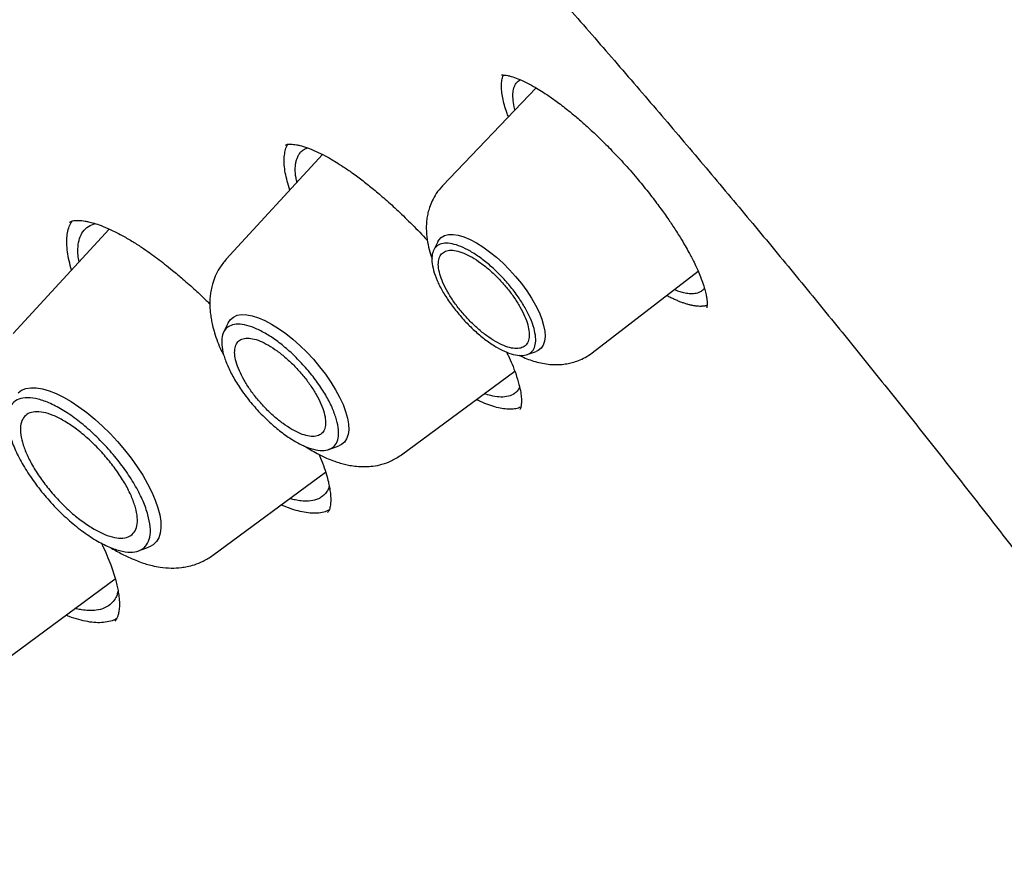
# Model space of a CAD drawing. Header units: millimetres. Extents: x 8 to 849, y 12 to 2010.
# Tile 33 of 111: x 661 to 672, y 778 to 788. Entities that reach past the tile are written whole.
import ezdxf

# ---------------------------------------------------------------- set-up
doc = ezdxf.new("R2010")
doc.units = ezdxf.units.MM

msp = doc.modelspace()

# ---------------------------------------------------------------- linework, layer by layer
at = {"color": 7, "linetype": 'Continuous', "lineweight": 30}
for p, q in [((666.596, 787.143), (665.539, 786.038)), ((664.19, 786.391), (663.103, 785.211)), ((661.786, 785.552), (660.704, 784.376)), ((665.487, 785.408), (665.44, 785.312)), ((667.227, 784.157), (668.422, 785.076)), ((663.126, 784.495), (663.075, 784.39)), ((666.494, 784.137), (666.595, 784.174)), ((665.08, 783.009), (666.355, 783.95)), ((664.261, 783.068), (664.371, 783.108)), ((662.95, 781.873), (664.223, 782.814)), ((662.116, 781.926), (662.23, 781.967)), ((660.525, 780.63), (661.854, 781.611))]:
    msp.add_line(p, q, dxfattribs=at)
at = {"color": 7, "linetype": 'Continuous', "lineweight": 30, "flags": 128}
for points in [[(665.487, 785.408), (665.498, 785.428), (665.527, 785.458), (665.564, 785.479), (665.608, 785.49), (665.66, 785.491), (665.719, 785.482), (665.782, 785.463), (665.851, 785.435), (665.923, 785.397)], [(665.923, 785.397), (665.997, 785.35), (666.072, 785.296), (666.148, 785.234), (666.223, 785.167), (666.295, 785.094), (666.364, 785.017), (666.429, 784.937), (666.489, 784.856), (666.543, 784.774), (666.589, 784.693), (666.628, 784.614), (666.658, 784.538), (666.68, 784.467), (666.693, 784.401), (666.696, 784.341), (666.691, 784.289), (666.675, 784.245), (666.651, 784.21), (666.619, 784.184), (666.595, 784.174)], [(663.126, 784.495), (663.126, 784.495), (663.152, 784.533), (663.186, 784.561), (663.228, 784.58), (663.278, 784.588), (663.335, 784.586), (663.398, 784.575), (663.466, 784.553), (663.539, 784.522), (663.615, 784.482), (663.694, 784.433), (663.774, 784.376), (663.854, 784.311), (663.934, 784.241), (664.011, 784.165), (664.086, 784.084), (664.156, 784.001), (664.222, 783.915), (664.282, 783.828), (664.336, 783.742), (664.382, 783.656), (664.42, 783.574), (664.449, 783.495), (664.47, 783.42), (664.482, 783.352), (664.484, 783.289), (664.477, 783.235), (664.461, 783.189), (664.435, 783.151), (664.401, 783.123), (664.371, 783.108)], [(660.759, 783.705), (660.798, 783.735), (660.846, 783.754), (660.902, 783.764), (660.964, 783.763), (661.033, 783.751), (661.108, 783.73), (661.187, 783.699), (661.271, 783.658), (661.357, 783.608), (661.445, 783.55), (661.534, 783.484), (661.623, 783.411), (661.711, 783.331), (661.797, 783.247), (661.88, 783.157), (661.959, 783.065), (662.033, 782.97), (662.102, 782.873), (662.164, 782.777), (662.218, 782.681), (662.265, 782.588), (662.304, 782.498), (662.334, 782.411), (662.355, 782.33), (662.366, 782.255), (662.368, 782.186), (662.36, 782.125), (662.343, 782.073), (662.317, 782.029), (662.282, 781.995), (662.238, 781.97), (662.23, 781.967)]]:
    msp.add_lwpolyline(points, dxfattribs=at)
at = {"color": 7, "linetype": 'Continuous', "lineweight": 30}
for points, knots in [([(700.128, 746.852), (700.186, 746.907), (700.299, 747.013), (700.438, 747.15), (700.552, 747.266), (700.657, 747.376), (700.76, 747.486), (700.86, 747.596), (700.959, 747.708), (701.059, 747.825), (701.163, 747.951), (701.276, 748.092), (701.396, 748.247), (701.52, 748.414), (701.632, 748.571), (701.731, 748.715), (701.817, 748.845), (701.9, 748.973), (701.979, 749.101), (702.054, 749.225), (702.122, 749.341), (702.178, 749.438), (702.223, 749.518), (702.263, 749.591), (702.307, 749.673), (702.357, 749.768), (702.412, 749.874), (702.469, 749.986), (702.53, 750.111), (702.594, 750.247), (702.661, 750.394), (702.726, 750.541), (702.787, 750.684), (702.842, 750.818), (702.889, 750.937), (702.927, 751.033), (702.956, 751.11), (702.98, 751.175), (703.005, 751.244), (703.035, 751.326), (703.068, 751.421), (703.105, 751.528), (703.143, 751.642), (703.181, 751.761), (703.22, 751.884), (703.258, 752.011), (703.295, 752.138), (703.329, 752.257), (703.357, 752.36), (703.379, 752.444), (703.397, 752.513), (703.414, 752.577), (703.431, 752.648), (703.451, 752.73), (703.473, 752.822), (703.504, 752.955), (703.543, 753.131), (703.587, 753.345), (703.63, 753.565), (703.669, 753.787), (703.706, 754.011), (703.74, 754.238), (703.77, 754.455), (703.795, 754.657), (703.815, 754.838), (703.833, 755.004), (703.847, 755.154), (703.86, 755.298), (703.873, 755.455), (703.886, 755.634), (703.899, 755.839), (703.911, 756.064), (703.921, 756.312), (703.927, 756.539), (703.931, 756.741), (703.933, 756.908), (703.934, 757.073), (703.934, 757.225), (703.933, 757.359), (703.931, 757.473), (703.93, 757.564), (703.928, 757.635), (703.927, 757.694), (703.925, 757.759), (703.923, 757.836), (703.92, 757.929), (703.916, 758.045), (703.91, 758.186), (703.902, 758.352), (703.892, 758.529), (703.877, 758.79), (703.852, 759.129), (703.816, 759.543), (703.778, 759.917), (703.74, 760.252), (703.703, 760.548), (703.665, 760.833), (703.627, 761.101), (703.591, 761.345), (703.556, 761.563), (703.528, 761.738), (703.505, 761.876), (703.487, 761.98), (703.47, 762.076), (703.452, 762.175), (703.432, 762.288), (703.408, 762.422), (703.379, 762.573), (703.347, 762.738), (703.305, 762.955), (703.25, 763.223), (703.182, 763.543), (703.109, 763.871), (703.022, 764.254), (702.914, 764.7), (702.783, 765.219), (702.663, 765.67), (702.56, 766.043), (702.479, 766.328), (702.394, 766.621), (702.307, 766.916), (702.212, 767.229), (702.114, 767.546), (702.014, 767.86), (701.922, 768.144), (701.839, 768.397), (701.774, 768.592), (701.725, 768.734), (701.694, 768.825), (701.671, 768.894), (701.654, 768.943), (701.64, 768.984), (701.624, 769.031), (701.597, 769.107), (701.559, 769.216), (701.508, 769.364), (701.444, 769.544), (701.368, 769.756), (701.28, 769.999), (701.179, 770.272), (701.066, 770.574), (700.945, 770.895), (700.793, 771.287), (700.618, 771.732), (700.42, 772.221), (700.23, 772.682), (700.048, 773.113), (699.887, 773.489), (699.745, 773.814), (699.624, 774.09), (699.509, 774.347), (699.401, 774.587), (699.277, 774.862), (699.127, 775.188), (698.945, 775.579), (698.746, 776.001), (698.529, 776.454), (698.293, 776.938), (698.05, 777.427), (697.803, 777.919), (697.551, 778.409), (697.285, 778.921), (697.011, 779.44), (696.736, 779.952), (696.47, 780.441), (696.204, 780.922), (695.942, 781.391), (695.683, 781.847), (695.438, 782.274), (695.207, 782.671), (694.997, 783.029), (694.808, 783.349), (694.635, 783.64), (694.461, 783.929), (694.28, 784.228), (694.065, 784.581), (693.812, 784.993), (693.517, 785.466), (693.191, 785.984), (692.832, 786.547), (692.437, 787.156), (692.019, 787.793), (691.587, 788.441), (691.081, 789.189), (690.503, 790.029), (689.852, 790.956), (689.202, 791.865), (688.552, 792.754), (687.905, 793.624), (687.145, 794.629), (686.26, 795.772), (685.241, 797.055), (684.203, 798.329), (683.146, 799.593), (682.077, 800.839), (680.999, 802.065), (679.913, 803.272), (678.812, 804.464), (677.755, 805.582), (676.744, 806.628), (675.781, 807.602), (674.811, 808.564), (673.834, 809.512), (672.85, 810.447), (671.925, 811.307), (671.055, 812.099), (670.239, 812.831), (669.404, 813.566), (668.55, 814.302), (667.679, 815.04), (666.877, 815.705), (666.16, 816.289), (665.54, 816.787), (664.944, 817.258), (664.375, 817.702), (663.832, 818.12), (663.324, 818.505), (662.851, 818.86), (662.407, 819.189), (661.972, 819.508), (661.535, 819.824), (661.17, 820.085), (660.881, 820.291), (660.668, 820.441), (660.454, 820.591), (660.237, 820.742), (660.016, 820.896), (659.786, 821.054), (659.54, 821.222), (659.275, 821.402), (658.987, 821.596), (658.676, 821.804), (658.327, 822.035), (657.939, 822.289), (657.51, 822.566), (657.052, 822.858), (656.567, 823.162), (656.054, 823.479), (655.513, 823.807), (654.945, 824.146), (654.559, 824.37), (654.361, 824.485)], [0, 0, 0, 0, 0.00328, 0.006388, 0.009271, 0.011821, 0.014047, 0.016721, 0.019258, 0.021891, 0.024848, 0.028057, 0.031554, 0.035263, 0.039126, 0.041959, 0.044759, 0.047516, 0.050229, 0.052891, 0.055318, 0.057422, 0.058849, 0.060242, 0.061891, 0.063803, 0.065974, 0.068236, 0.070486, 0.073334, 0.076163, 0.078975, 0.081756, 0.084289, 0.086494, 0.088372, 0.089618, 0.090694, 0.091928, 0.093409, 0.095137, 0.097096, 0.099146, 0.101254, 0.103422, 0.105648, 0.10793, 0.110032, 0.111808, 0.113258, 0.114303, 0.115339, 0.116547, 0.117927, 0.119479, 0.121204, 0.124648, 0.128232, 0.131823, 0.135422, 0.13903, 0.142645, 0.146238, 0.149309, 0.152124, 0.154682, 0.156986, 0.159089, 0.161301, 0.164157, 0.167237, 0.1706, 0.17428, 0.178277, 0.180659, 0.18314, 0.185618, 0.187824, 0.189746, 0.191382, 0.192734, 0.193641, 0.194389, 0.195282, 0.196388, 0.197705, 0.199234, 0.201308, 0.203676, 0.206215, 0.208724, 0.214564, 0.220216, 0.225679, 0.229733, 0.233676, 0.237507, 0.241062, 0.244253, 0.24708, 0.249542, 0.251071, 0.252415, 0.253576, 0.254768, 0.256231, 0.257932, 0.259894, 0.262041, 0.264215, 0.268157, 0.272173, 0.276265, 0.280465, 0.286407, 0.292753, 0.299505, 0.302828, 0.306241, 0.309743, 0.313329, 0.316787, 0.320853, 0.324545, 0.327864, 0.330809, 0.33338, 0.33466, 0.335759, 0.336561, 0.337064, 0.337434, 0.337982, 0.338717, 0.340059, 0.341765, 0.343836, 0.346272, 0.349073, 0.352179, 0.355636, 0.359395, 0.363097, 0.368925, 0.374407, 0.379543, 0.384333, 0.388778, 0.392027, 0.395063, 0.397886, 0.400496, 0.402978, 0.406915, 0.411175, 0.415758, 0.420664, 0.425892, 0.431443, 0.436458, 0.441709, 0.447198, 0.452854, 0.458304, 0.463494, 0.468425, 0.473548, 0.478358, 0.482853, 0.487033, 0.4909, 0.494136, 0.497114, 0.500067, 0.503206, 0.50653, 0.511165, 0.516118, 0.521389, 0.527391, 0.533758, 0.540488, 0.547311, 0.554052, 0.563931, 0.573628, 0.583142, 0.592475, 0.601625, 0.610608, 0.624277, 0.637945, 0.651612, 0.665278, 0.678944, 0.692366, 0.705788, 0.71921, 0.732632, 0.744022, 0.755412, 0.766802, 0.778193, 0.789584, 0.801008, 0.810159, 0.819491, 0.829005, 0.838699, 0.848576, 0.858633, 0.86588, 0.872896, 0.879615, 0.886038, 0.892164, 0.897993, 0.903218, 0.908178, 0.913019, 0.917957, 0.922994, 0.92538, 0.927787, 0.930216, 0.932666, 0.935138, 0.937754, 0.940494, 0.943502, 0.946777, 0.950319, 0.954129, 0.958696, 0.963597, 0.96883, 0.974397, 0.980298, 0.986531, 0.993099, 1, 1, 1, 1]), ([(616.139, 814.454), (616.148, 814.461), (616.236, 814.533), (616.411, 814.661), (616.663, 814.837), (616.924, 815.003), (617.192, 815.161), (617.467, 815.31), (617.749, 815.451), (618.039, 815.582), (618.335, 815.705), (618.639, 815.819), (618.949, 815.924), (619.266, 816.02), (619.59, 816.107), (619.921, 816.186), (620.259, 816.255), (620.603, 816.316), (620.953, 816.367), (621.31, 816.41), (621.674, 816.444), (622.043, 816.469), (622.419, 816.485), (622.802, 816.492), (623.19, 816.49), (623.584, 816.479), (623.985, 816.46), (624.391, 816.431), (624.803, 816.393), (625.221, 816.347), (625.644, 816.291), (626.073, 816.227), (626.507, 816.154), (626.947, 816.071), (627.392, 815.98), (627.842, 815.88), (628.297, 815.771), (628.758, 815.654), (629.223, 815.527), (629.692, 815.392), (630.167, 815.248), (630.646, 815.095), (631.13, 814.933), (631.617, 814.763), (632.109, 814.584), (632.606, 814.396), (633.106, 814.2), (633.61, 813.996), (634.118, 813.782), (634.629, 813.561), (635.144, 813.331), (635.663, 813.092), (636.185, 812.845), (636.71, 812.59), (637.238, 812.327), (637.769, 812.056), (638.303, 811.776), (638.839, 811.488), (639.378, 811.193), (639.92, 810.889), (640.464, 810.578), (641.01, 810.259), (641.559, 809.932), (642.109, 809.598), (642.661, 809.256), (643.215, 808.906), (643.771, 808.55), (644.328, 808.185), (644.886, 807.814), (645.446, 807.435), (646.007, 807.05), (646.569, 806.657), (647.131, 806.257), (647.695, 805.851), (648.259, 805.438), (648.823, 805.018), (649.388, 804.591), (649.953, 804.158), (650.518, 803.719), (651.083, 803.274), (651.648, 802.822), (652.213, 802.364), (652.778, 801.9), (653.341, 801.431), (653.905, 800.956), (654.467, 800.475), (655.029, 799.988), (655.589, 799.496), (656.148, 798.999), (656.707, 798.496), (657.263, 797.988), (657.818, 797.476), (658.372, 796.958), (658.924, 796.436), (659.474, 795.909), (660.022, 795.377), (660.567, 794.841), (661.111, 794.301), (661.652, 793.756), (662.191, 793.208), (662.727, 792.655), (663.26, 792.099), (663.791, 791.539), (664.318, 790.975), (664.843, 790.408), (665.364, 789.837), (665.882, 789.264), (666.396, 788.687), (666.907, 788.107), (667.414, 787.525), (667.918, 786.94), (668.418, 786.352), (668.913, 785.762), (669.405, 785.17), (669.892, 784.575), (670.375, 783.978), (670.854, 783.38), (671.328, 782.779), (671.798, 782.177), (672.262, 781.574), (672.722, 780.969), (673.177, 780.363), (673.627, 779.756), (674.072, 779.148), (674.512, 778.539), (674.946, 777.929), (675.375, 777.319), (675.798, 776.708), (676.216, 776.097), (676.628, 775.486), (677.034, 774.875), (677.434, 774.264), (677.828, 773.653), (678.216, 773.043), (678.598, 772.433), (678.974, 771.823), (679.344, 771.215), (679.707, 770.608), (680.064, 770.001), (680.414, 769.396), (680.757, 768.792), (681.094, 768.19), (681.424, 767.589), (681.747, 766.99), (682.063, 766.392), (682.372, 765.797), (682.674, 765.204), (682.969, 764.613), (683.257, 764.025), (683.537, 763.439), (683.811, 762.856), (684.076, 762.275), (684.335, 761.698), (684.586, 761.123), (684.829, 760.552), (685.065, 759.984), (685.293, 759.42), (685.513, 758.859), (685.726, 758.302), (685.931, 757.748), (686.128, 757.199), (686.317, 756.653), (686.498, 756.112), (686.671, 755.575), (686.837, 755.043), (686.994, 754.515), (687.143, 753.992), (687.284, 753.473), (687.417, 752.96), (687.542, 752.451), (687.659, 751.948), (687.768, 751.45), (687.868, 750.957), (687.96, 750.47), (688.044, 749.988), (688.12, 749.512), (688.187, 749.042), (688.246, 748.578), (688.297, 748.12), (688.34, 747.668), (688.374, 747.222), (688.4, 746.782), (688.418, 746.349), (688.428, 745.922), (688.429, 745.502), (688.422, 745.088), (688.406, 744.682), (688.383, 744.282), (688.351, 743.889), (688.311, 743.503), (688.263, 743.124), (688.207, 742.752), (688.142, 742.388), (688.07, 742.03), (687.989, 741.681), (687.9, 741.338), (687.803, 741.003), (687.698, 740.676), (687.584, 740.356), (687.463, 740.043), (687.334, 739.739), (687.196, 739.442), (687.051, 739.153), (686.897, 738.872), (686.736, 738.599), (686.567, 738.334), (686.389, 738.076), (686.204, 737.827), (686.011, 737.586), (685.809, 737.354), (685.657, 737.188), (685.57, 737.101), (685.555, 737.087)], [0, 0, 0, 0, 0.000549, 0.005418, 0.010285, 0.01515, 0.020012, 0.02487, 0.029723, 0.034572, 0.039416, 0.044255, 0.049089, 0.053919, 0.058743, 0.063563, 0.068378, 0.073189, 0.077997, 0.082801, 0.087602, 0.092401, 0.097197, 0.101991, 0.106783, 0.111573, 0.116363, 0.121151, 0.125938, 0.130724, 0.13551, 0.140296, 0.145081, 0.149866, 0.154651, 0.159436, 0.164221, 0.169007, 0.173792, 0.178578, 0.183364, 0.18815, 0.192937, 0.197724, 0.202511, 0.207299, 0.212087, 0.216876, 0.221665, 0.226454, 0.231244, 0.236034, 0.240824, 0.245615, 0.250407, 0.255198, 0.25999, 0.264783, 0.269575, 0.274368, 0.279162, 0.283956, 0.28875, 0.293544, 0.298339, 0.303133, 0.307929, 0.312724, 0.31752, 0.322316, 0.327112, 0.331908, 0.336705, 0.341501, 0.346298, 0.351095, 0.355893, 0.36069, 0.365488, 0.370286, 0.375084, 0.379882, 0.38468, 0.389479, 0.394277, 0.399076, 0.403874, 0.408673, 0.413472, 0.418271, 0.42307, 0.42787, 0.432669, 0.437468, 0.442268, 0.447067, 0.451867, 0.456666, 0.461466, 0.466266, 0.471065, 0.475865, 0.480665, 0.485465, 0.490265, 0.495064, 0.499864, 0.504664, 0.509464, 0.514264, 0.519064, 0.523863, 0.528663, 0.533463, 0.538263, 0.543062, 0.547862, 0.552662, 0.557461, 0.562261, 0.56706, 0.571859, 0.576659, 0.581458, 0.586257, 0.591056, 0.595855, 0.600654, 0.605453, 0.610251, 0.61505, 0.619848, 0.624647, 0.629445, 0.634243, 0.639041, 0.643838, 0.648636, 0.653433, 0.658231, 0.663028, 0.667824, 0.672621, 0.677417, 0.682213, 0.687009, 0.691805, 0.696601, 0.701396, 0.706191, 0.710985, 0.71578, 0.720574, 0.725368, 0.730161, 0.734954, 0.739747, 0.74454, 0.749332, 0.754123, 0.758915, 0.763706, 0.768496, 0.773287, 0.778076, 0.782866, 0.787655, 0.792443, 0.797231, 0.802019, 0.806807, 0.811593, 0.81638, 0.821166, 0.825952, 0.830738, 0.835523, 0.840308, 0.845092, 0.849877, 0.854662, 0.859446, 0.864231, 0.869015, 0.8738, 0.878586, 0.883372, 0.888158, 0.892946, 0.897734, 0.902524, 0.907315, 0.912109, 0.916904, 0.921702, 0.926502, 0.931306, 0.936113, 0.940924, 0.945738, 0.950557, 0.955381, 0.96021, 0.965043, 0.969881, 0.974725, 0.979573, 0.984427, 0.989284, 0.994145, 0.99901, 1, 1, 1, 1]), ([(666.284, 786.817), (666.278, 786.833), (666.259, 786.88), (666.237, 786.951), (666.217, 787.032), (666.206, 787.106), (666.203, 787.173), (666.21, 787.231), (666.218, 787.27), (666.227, 787.286), (666.228, 787.288)], [0, 0, 0, 0, 0.076692, 0.223664, 0.371649, 0.522748, 0.674895, 0.824531, 0.975176, 1, 1, 1, 1]), ([(666.206, 787.29), (666.206, 787.29), (666.206, 787.289), (666.215, 787.289), (666.24, 787.288), (666.275, 787.283), (666.321, 787.271), (666.388, 787.249), (666.473, 787.211), (666.556, 787.167), (666.637, 787.119), (666.722, 787.065), (666.827, 786.991), (666.941, 786.903), (667.058, 786.807), (667.173, 786.706), (667.299, 786.588), (667.436, 786.452), (667.582, 786.297), (667.679, 786.186), (667.729, 786.127)], [0, 0, 0, 0, 0.036366, 0.099819, 0.148263, 0.188735, 0.227833, 0.289836, 0.348983, 0.405764, 0.446769, 0.490856, 0.546378, 0.613459, 0.66465, 0.721043, 0.782679, 0.849622, 0.921988, 1, 1, 1, 1]), ([(666.359, 786.895), (666.358, 786.897), (666.345, 786.937), (666.336, 786.999), (666.332, 787.08), (666.343, 787.146), (666.369, 787.201), (666.4, 787.224), (666.416, 787.235)], [0, 0, 0, 0, 0.008733, 0.222032, 0.397916, 0.587357, 0.790312, 1, 1, 1, 1]), ([(663.822, 785.992), (663.822, 785.992), (663.809, 786.027), (663.79, 786.093), (663.768, 786.188), (663.757, 786.274), (663.756, 786.352), (663.764, 786.419), (663.778, 786.472), (663.794, 786.498), (663.8, 786.508)], [0, 0, 0, 0, 0.000112, 0.150444, 0.302412, 0.456591, 0.605397, 0.755185, 0.906499, 1, 1, 1, 1]), ([(663.773, 786.499), (663.777, 786.502), (663.784, 786.507), (663.804, 786.509), (663.829, 786.51), (663.861, 786.507), (663.895, 786.502), (663.945, 786.492), (664.017, 786.47), (664.113, 786.43), (664.201, 786.387), (664.278, 786.345), (664.346, 786.304), (664.428, 786.252), (664.53, 786.182), (664.644, 786.097), (664.768, 785.998), (664.9, 785.886), (665.045, 785.754), (665.203, 785.599), (665.314, 785.486), (665.37, 785.423), (665.371, 785.421)], [0, 0, 0, 0, 0.072119, 0.131494, 0.177887, 0.212072, 0.243941, 0.275896, 0.339951, 0.401571, 0.459134, 0.491699, 0.524676, 0.565283, 0.614118, 0.671117, 0.724881, 0.784373, 0.849647, 0.920797, 0.99798, 1, 1, 1, 1]), ([(663.901, 786.077), (663.897, 786.095), (663.885, 786.15), (663.881, 786.219), (663.884, 786.28), (663.893, 786.323), (663.905, 786.36), (663.923, 786.395), (663.95, 786.427), (663.981, 786.453), (664.01, 786.462), (664.024, 786.466)], [0, 0, 0, 0, 0.08344, 0.259986, 0.376637, 0.460573, 0.554349, 0.657947, 0.771352, 0.894543, 1, 1, 1, 1]), ([(667.729, 786.127), (667.772, 786.075), (667.855, 785.976), (667.964, 785.832), (668.057, 785.703), (668.141, 785.581), (668.213, 785.468), (668.271, 785.369), (668.314, 785.294), (668.347, 785.233), (668.378, 785.172), (668.41, 785.105), (668.443, 785.029), (668.473, 784.949), (668.496, 784.875), (668.51, 784.815), (668.518, 784.77), (668.521, 784.737), (668.522, 784.711), (668.521, 784.689), (668.519, 784.674), (668.519, 784.666), (668.519, 784.666), (668.519, 784.665)], [0, 0, 0, 0, 0.072856, 0.139013, 0.198489, 0.251265, 0.311173, 0.359144, 0.395215, 0.423891, 0.453836, 0.491179, 0.535814, 0.586409, 0.642959, 0.689017, 0.725806, 0.762377, 0.792827, 0.826492, 0.872002, 0.929964, 1, 1, 1, 1]), ([(665.539, 786.038), (665.515, 786.01), (665.47, 785.958), (665.424, 785.875), (665.395, 785.801), (665.376, 785.734), (665.365, 785.675), (665.359, 785.616), (665.357, 785.537), (665.365, 785.438), (665.389, 785.324), (665.412, 785.254), (665.423, 785.221)], [0, 0, 0, 0, 0.124254, 0.231059, 0.32043, 0.392695, 0.464509, 0.53125, 0.601513, 0.747057, 0.881103, 1, 1, 1, 1]), ([(661.362, 785.091), (661.352, 785.125), (661.332, 785.197), (661.314, 785.297), (661.306, 785.391), (661.309, 785.475), (661.323, 785.549), (661.343, 785.606), (661.362, 785.633), (661.369, 785.643)], [0, 0, 0, 0, 0.141659, 0.295391, 0.451327, 0.602441, 0.755619, 0.909849, 1, 1, 1, 1]), ([(661.339, 785.628), (661.346, 785.632), (661.358, 785.642), (661.384, 785.647), (661.411, 785.65), (661.441, 785.65), (661.476, 785.648), (661.512, 785.643), (661.557, 785.634), (661.617, 785.618), (661.698, 785.591), (661.801, 785.548), (661.917, 785.489), (662.036, 785.421), (662.144, 785.352), (662.241, 785.285), (662.328, 785.222), (662.413, 785.156), (662.508, 785.08), (662.624, 784.983), (662.75, 784.87), (662.852, 784.775), (662.906, 784.721), (662.92, 784.707)], [0, 0, 0, 0, 0.069181, 0.127339, 0.174362, 0.210011, 0.244422, 0.276789, 0.307917, 0.352776, 0.403997, 0.464691, 0.53497, 0.594452, 0.647635, 0.693937, 0.733391, 0.769897, 0.81088, 0.862965, 0.926189, 0.980979, 1, 1, 1, 1]), ([(661.447, 785.183), (661.442, 785.207), (661.431, 785.27), (661.432, 785.358), (661.449, 785.45), (661.487, 785.528), (661.546, 785.585), (661.603, 785.604), (661.63, 785.613)], [0, 0, 0, 0, 0.099293, 0.260619, 0.434036, 0.619513, 0.817013, 1, 1, 1, 1]), ([(663.103, 785.211), (663.077, 785.179), (663.029, 785.12), (662.98, 785.024), (662.95, 784.94), (662.933, 784.867), (662.923, 784.803), (662.919, 784.741), (662.919, 784.672), (662.925, 784.602), (662.936, 784.53), (662.951, 784.459), (662.982, 784.345), (663.023, 784.231), (663.068, 784.147), (663.078, 784.129)], [0, 0, 0, 0, 0.107047, 0.194384, 0.273428, 0.331918, 0.388176, 0.443351, 0.497693, 0.577084, 0.636096, 0.692579, 0.770416, 0.948989, 1, 1, 1, 1]), ([(668.491, 784.887), (668.488, 784.882), (668.476, 784.863), (668.442, 784.839), (668.389, 784.822), (668.324, 784.821), (668.263, 784.831), (668.206, 784.847), (668.169, 784.861), (668.151, 784.868)], [0, 0, 0, 0, 0.063832, 0.231072, 0.440531, 0.620531, 0.770981, 0.891807, 1, 1, 1, 1]), ([(668.52, 784.691), (668.516, 784.69), (668.508, 784.687), (668.495, 784.685), (668.482, 784.683), (668.469, 784.682), (668.455, 784.681), (668.436, 784.681), (668.416, 784.682), (668.395, 784.684), (668.379, 784.687), (668.362, 784.689), (668.345, 784.693), (668.322, 784.698), (668.298, 784.705), (668.274, 784.712), (668.255, 784.719), (668.236, 784.725), (668.216, 784.733), (668.19, 784.744), (668.163, 784.755), (668.135, 784.768), (668.114, 784.779), (668.092, 784.789), (668.077, 784.798), (668.068, 784.802), (668.067, 784.803)], [0, 0, 0, 0, 0.040985, 0.079068, 0.117152, 0.155236, 0.193319, 0.231403, 0.307582, 0.345666, 0.38375, 0.421833, 0.459917, 0.498, 0.57418, 0.612263, 0.650347, 0.68843, 0.726514, 0.764598, 0.840777, 0.878861, 0.916944, 0.955028, 0.993112, 1, 1, 1, 1]), ([(666.261, 784.165), (666.267, 784.154), (666.291, 784.106), (666.327, 784.024), (666.371, 783.912), (666.403, 783.804), (666.423, 783.711), (666.429, 783.652), (666.43, 783.614), (666.429, 783.588), (666.427, 783.565), (666.424, 783.545), (666.419, 783.529), (666.414, 783.522), (666.411, 783.518)], [0, 0, 0, 0, 0.0298197, 0.1194641, 0.2192311, 0.3465402, 0.4571228, 0.556512, 0.6041124, 0.650871, 0.7105966, 0.7889857, 0.8855979, 1, 1, 1, 1]), ([(666.404, 784.131), (666.414, 784.126), (666.472, 784.095), (666.588, 784.055), (666.714, 784.028), (666.812, 784.023), (666.875, 784.025), (666.939, 784.033), (667.007, 784.047), (667.076, 784.07), (667.153, 784.105), (667.201, 784.139), (667.227, 784.157)], [0, 0, 0, 0, 0.037478, 0.226346, 0.423459, 0.492833, 0.5644, 0.643062, 0.714836, 0.798202, 0.893277, 1, 1, 1, 1]), ([(666.409, 783.77), (666.407, 783.764), (666.398, 783.745), (666.375, 783.716), (666.331, 783.682), (666.267, 783.66), (666.181, 783.657), (666.096, 783.669), (666.036, 783.689), (666.012, 783.697)], [0, 0, 0, 0, 0.044976, 0.166408, 0.304015, 0.507982, 0.699019, 0.877082, 1, 1, 1, 1]), ([(666.423, 783.544), (666.405, 783.538), (666.369, 783.525), (666.303, 783.52), (666.23, 783.526), (666.151, 783.541), (666.064, 783.568), (665.987, 783.598), (665.937, 783.622), (665.921, 783.63)], [0, 0, 0, 0, 0.150845, 0.31171, 0.462999, 0.615294, 0.76914, 0.925113, 1, 1, 1, 1]), ([(664.001, 783.099), (664.05, 783.069), (664.127, 783.02), (664.231, 782.972), (664.306, 782.941), (664.373, 782.919), (664.436, 782.901), (664.503, 782.887), (664.578, 782.877), (664.666, 782.873), (664.762, 782.879), (664.864, 782.9), (664.975, 782.94), (665.044, 782.985), (665.08, 783.009)], [0, 0, 0, 0, 0.137852, 0.22309, 0.297152, 0.35401, 0.413347, 0.46659, 0.531741, 0.615482, 0.692501, 0.782168, 0.884698, 1, 1, 1, 1]), ([(664.148, 783.012), (664.15, 783.008), (664.17, 782.965), (664.2, 782.886), (664.233, 782.787), (664.255, 782.705), (664.269, 782.636), (664.279, 782.568), (664.283, 782.495), (664.278, 782.433), (664.267, 782.385), (664.253, 782.366), (664.245, 782.356)], [0, 0, 0, 0, 0.009952, 0.109144, 0.212049, 0.291674, 0.362513, 0.450528, 0.556316, 0.683095, 0.831212, 1, 1, 1, 1]), ([(664.265, 782.654), (664.263, 782.646), (664.257, 782.623), (664.237, 782.589), (664.206, 782.552), (664.166, 782.522), (664.111, 782.497), (664.041, 782.483), (663.958, 782.485), (663.889, 782.497), (663.844, 782.507), (663.823, 782.514), (663.819, 782.515)], [0, 0, 0, 0, 0.044298, 0.138529, 0.259829, 0.372235, 0.475733, 0.65587, 0.800266, 0.908831, 0.981498, 1, 1, 1, 1]), ([(664.264, 782.386), (664.254, 782.381), (664.226, 782.365), (664.168, 782.352), (664.092, 782.347), (664.007, 782.354), (663.916, 782.373), (663.821, 782.402), (663.753, 782.43), (663.721, 782.443)], [0, 0, 0, 0, 0.079613, 0.238628, 0.400069, 0.552357, 0.705656, 0.860514, 1, 1, 1, 1]), ([(661.696, 782.014), (661.714, 781.978), (661.75, 781.901), (661.793, 781.796), (661.829, 781.697), (661.855, 781.613), (661.873, 781.54), (661.887, 781.473), (661.897, 781.403), (661.902, 781.329), (661.899, 781.264), (661.89, 781.214), (661.878, 781.177), (661.864, 781.151), (661.854, 781.14), (661.848, 781.134)], [0, 0, 0, 0, 0.075011, 0.156219, 0.227417, 0.299854, 0.358129, 0.413614, 0.485778, 0.574755, 0.666871, 0.748005, 0.818624, 0.898759, 1, 1, 1, 1]), ([(661.804, 781.961), (661.82, 781.951), (661.879, 781.915), (661.967, 781.87), (662.062, 781.827), (662.136, 781.798), (662.204, 781.776), (662.278, 781.757), (662.372, 781.739), (662.481, 781.729), (662.582, 781.734), (662.67, 781.748), (662.752, 781.769), (662.851, 781.808), (662.915, 781.85), (662.95, 781.873)], [0, 0, 0, 0, 0.0413695, 0.1544434, 0.2309784, 0.2980589, 0.3545187, 0.4125648, 0.4875401, 0.5924751, 0.6893889, 0.7420911, 0.8111849, 0.8971154, 1, 1, 1, 1]), ([(661.886, 781.473), (661.882, 781.458), (661.873, 781.418), (661.842, 781.366), (661.796, 781.316), (661.729, 781.276), (661.649, 781.254), (661.56, 781.25), (661.483, 781.258), (661.432, 781.268), (661.406, 781.275), (661.4, 781.276)], [0, 0, 0, 0, 0.077054, 0.199644, 0.345963, 0.478339, 0.650656, 0.79151, 0.900836, 0.978584, 1, 1, 1, 1]), ([(661.87, 781.164), (661.864, 781.16), (661.838, 781.142), (661.782, 781.126), (661.702, 781.114), (661.614, 781.116), (661.52, 781.13), (661.416, 781.157), (661.341, 781.181), (661.299, 781.199), (661.297, 781.2)], [0, 0, 0, 0, 0.050887, 0.211547, 0.373437, 0.525695, 0.678961, 0.833779, 0.990728, 1, 1, 1, 1])]:
    msp.add_open_spline(points, degree=3, knots=knots, dxfattribs=at)
for points in [[(666.572, 784.433), (666.579, 784.399), (666.595, 784.33), (666.59, 784.247), (666.564, 784.183), (666.516, 784.141), (666.449, 784.123), (666.364, 784.129), (666.266, 784.16), (666.158, 784.214), (666.044, 784.288), (665.929, 784.381), (665.816, 784.488), (665.711, 784.606), (665.617, 784.729), (665.538, 784.854), (665.477, 784.975), (665.437, 785.088), (665.418, 785.188), (665.422, 785.272), (665.448, 785.336), (665.496, 785.378), (665.563, 785.396), (665.647, 785.389), (665.746, 785.359), (665.854, 785.305), (665.968, 785.23), (666.083, 785.138), (666.196, 785.031), (666.301, 784.913), (666.395, 784.789), (666.473, 784.665), (666.536, 784.543), (666.56, 784.47), (666.572, 784.433)], [(666.138, 784.285), (666.17, 784.268), (666.234, 784.234), (666.319, 784.208), (666.393, 784.203), (666.452, 784.218), (666.494, 784.255), (666.517, 784.311), (666.52, 784.384), (666.504, 784.472), (666.469, 784.57), (666.415, 784.676), (666.346, 784.786), (666.264, 784.894), (666.172, 784.997), (666.074, 785.09), (665.973, 785.172), (665.873, 785.237), (665.778, 785.284), (665.692, 785.311), (665.618, 785.316), (665.56, 785.3), (665.518, 785.264), (665.495, 785.208), (665.491, 785.135), (665.508, 785.047), (665.543, 784.948), (665.597, 784.842), (665.666, 784.733), (665.748, 784.625), (665.84, 784.522), (665.938, 784.429), (666.04, 784.346), (666.105, 784.305), (666.138, 784.285)], [(664.348, 783.401), (664.357, 783.363), (664.374, 783.285), (664.369, 783.192), (664.339, 783.12), (664.286, 783.073), (664.21, 783.053), (664.115, 783.06), (664.004, 783.094), (663.883, 783.155), (663.755, 783.239), (663.625, 783.343), (663.498, 783.464), (663.38, 783.596), (663.274, 783.735), (663.185, 783.875), (663.117, 784.011), (663.071, 784.138), (663.05, 784.251), (663.054, 784.345), (663.084, 784.417), (663.138, 784.464), (663.213, 784.484), (663.308, 784.477), (663.419, 784.443), (663.54, 784.382), (663.669, 784.299), (663.799, 784.194), (663.925, 784.074), (664.043, 783.941), (664.149, 783.802), (664.238, 783.662), (664.308, 783.525), (664.335, 783.442), (664.348, 783.401)], [(663.844, 783.294), (663.876, 783.277), (663.94, 783.243), (664.025, 783.218), (664.099, 783.212), (664.158, 783.228), (664.2, 783.264), (664.223, 783.32), (664.226, 783.393), (664.21, 783.481), (664.174, 783.58), (664.121, 783.686), (664.052, 783.795), (663.97, 783.903), (663.878, 784.006), (663.779, 784.1), (663.678, 784.181), (663.579, 784.246), (663.484, 784.293), (663.398, 784.32), (663.324, 784.325), (663.265, 784.31), (663.223, 784.273), (663.2, 784.217), (663.197, 784.144), (663.213, 784.056), (663.249, 783.957), (663.302, 783.851), (663.371, 783.742), (663.454, 783.634), (663.546, 783.531), (663.644, 783.438), (663.745, 783.356), (663.811, 783.315), (663.844, 783.294)], [(662.222, 782.332), (662.233, 782.285), (662.254, 782.191), (662.247, 782.077), (662.212, 781.989), (662.146, 781.931), (662.053, 781.906), (661.937, 781.915), (661.802, 781.957), (661.654, 782.031), (661.497, 782.134), (661.338, 782.261), (661.183, 782.409), (661.039, 782.57), (660.91, 782.74), (660.801, 782.912), (660.717, 783.078), (660.662, 783.233), (660.636, 783.371), (660.641, 783.486), (660.677, 783.574), (660.743, 783.632), (660.836, 783.656), (660.952, 783.648), (661.087, 783.605), (661.235, 783.532), (661.392, 783.429), (661.551, 783.302), (661.705, 783.154), (661.85, 782.992), (661.979, 782.822), (662.087, 782.651), (662.173, 782.484), (662.206, 782.383), (662.222, 782.332)], [(661.615, 782.171), (661.572, 782.198), (661.488, 782.25), (661.357, 782.356), (661.231, 782.476), (661.113, 782.609), (661.007, 782.748), (660.918, 782.888), (660.85, 783.024), (660.804, 783.151), (660.783, 783.264), (660.787, 783.358), (660.817, 783.43), (660.871, 783.477), (660.946, 783.497), (661.041, 783.49), (661.152, 783.456), (661.273, 783.395), (661.402, 783.311), (661.531, 783.207), (661.658, 783.086), (661.776, 782.954), (661.882, 782.815), (661.971, 782.675), (662.039, 782.539), (662.085, 782.412), (662.106, 782.299), (662.102, 782.205), (662.072, 782.133), (662.018, 782.086), (661.943, 782.065), (661.848, 782.073), (661.738, 782.106), (661.656, 782.15), (661.615, 782.171)]]:
    msp.add_open_spline(points, degree=3, dxfattribs=at)

doc.saveas('drawing.dxf')
